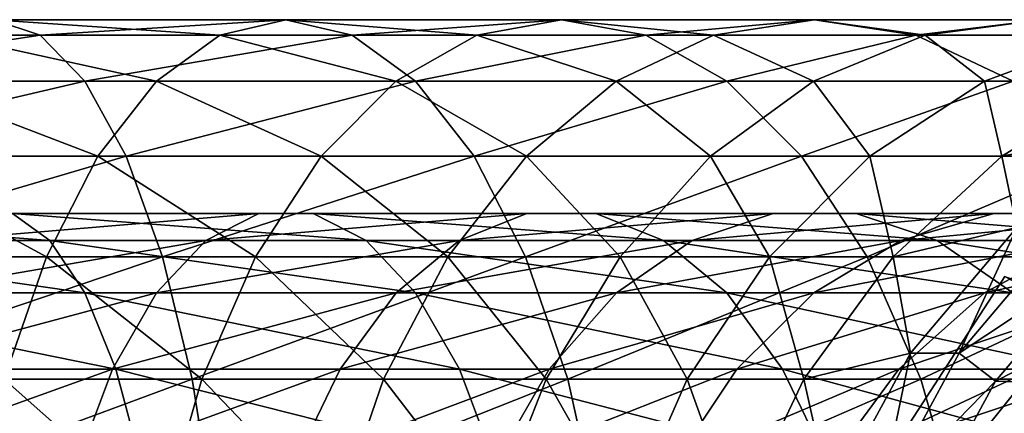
# Model space of a CAD drawing. Header units: metres. Extents: x -42 to 201, y -88 to 88.
# Tile 249 of 256: x 170.09 to 180.44, y 4.37 to 8.5. Entities that reach past the tile are written whole.
import ezdxf

# ---------------------------------------------------------------- set-up
doc = ezdxf.new("R2010")
doc.units = ezdxf.units.M
doc.layers.add('solid_500770_01', color=7, linetype='CONTINUOUS')

msp = doc.modelspace()

# ---------------------------------------------------------------- linework, layer by layer
at = {"layer": 'solid_500770_01'}
for points in [[(170.307785, 8.336675, -60.859226), (169.817307, 8.5, -62.443295), (166.89212, 8.336675, -60.043736)], [(172.197739, 8.336675, -65.128319), (169.326813, 8.336675, -64.027367), (169.817307, 8.5, -62.443295)], [(172.892197, 8.5, -63.622463), (169.817307, 8.5, -62.443295), (170.307785, 8.336675, -60.859226)], [(172.892197, 8.5, -63.622463), (172.197739, 8.336675, -65.128319), (169.817307, 8.5, -62.443295)], [(173.586639, 8.336675, -62.116608), (172.892197, 8.5, -63.622463), (170.307785, 8.336675, -60.859226)], [(174.899048, 8.336675, -66.597076), (172.197739, 8.336675, -65.128319), (172.892197, 8.5, -63.622463)], [(175.785416, 8.5, -65.195572), (172.892197, 8.5, -63.622463), (173.586639, 8.336675, -62.116608)], [(175.785416, 8.5, -65.195572), (174.899048, 8.336675, -66.597076), (172.892197, 8.5, -63.622463)], [(176.671768, 8.336675, -63.794064), (175.785416, 8.5, -65.195572), (173.586639, 8.336675, -62.116608)], [(177.383865, 8.336675, -68.408173), (174.899048, 8.336675, -66.597076), (175.785416, 8.5, -65.195572)], [(178.446747, 8.5, -67.135323), (175.785416, 8.5, -65.195572), (176.671768, 8.336675, -63.794064)], [(178.446747, 8.5, -67.135323), (177.383865, 8.336675, -68.408173), (175.785416, 8.5, -65.195572)], [(179.509628, 8.336675, -65.86248), (178.446747, 8.5, -67.135323), (176.671768, 8.336675, -63.794064)], [(179.60907, 8.336675, -70.530159), (177.383865, 8.336675, -68.408173), (178.446747, 8.5, -67.135323)], [(180.830032, 8.5, -69.408066), (178.446747, 8.5, -67.135323), (179.509628, 8.336675, -65.86248)], [(180.830032, 8.5, -69.408066), (179.60907, 8.336675, -70.530159), (178.446747, 8.5, -67.135323)], [(182.050995, 8.336675, -68.285973), (180.830032, 8.5, -69.408066), (179.509628, 8.336675, -65.86248)], [(181.536026, 8.336675, -72.926216), (179.60907, 8.336675, -70.530159), (180.830032, 8.5, -69.408066)], [(170.307785, 8.336675, -60.859226), (166.89212, 8.336675, -60.043736), (167.159439, 7.852976, -58.471764)], [(170.779419, 7.852976, -59.336033), (170.307785, 8.336675, -60.859226), (167.159439, 7.852976, -58.471764)], [(171.529984, 7.852976, -66.576302), (168.855179, 7.852976, -65.55056), (169.326813, 8.336675, -64.027367)], [(172.197739, 8.336675, -65.128319), (171.529984, 7.852976, -66.576302), (169.326813, 8.336675, -64.027367)], [(173.586639, 8.336675, -62.116608), (170.307785, 8.336675, -60.859226), (170.779419, 7.852976, -59.336033)], [(174.254395, 7.852976, -60.668621), (173.586639, 8.336675, -62.116608), (170.779419, 7.852976, -59.336033)], [(174.046768, 7.852976, -67.944733), (171.529984, 7.852976, -66.576302), (172.197739, 8.336675, -65.128319)], [(174.899048, 8.336675, -66.597076), (174.046768, 7.852976, -67.944733), (172.197739, 8.336675, -65.128319)], [(176.671768, 8.336675, -63.794064), (173.586639, 8.336675, -62.116608), (174.254395, 7.852976, -60.668621)], [(176.361832, 7.852976, -69.632095), (174.046768, 7.852976, -67.944733), (174.899048, 8.336675, -66.597076)], [(177.524063, 7.852976, -62.446411), (176.671768, 8.336675, -63.794064), (174.254395, 7.852976, -60.668621)], [(177.383865, 8.336675, -68.408173), (176.361832, 7.852976, -69.632095), (174.899048, 8.336675, -66.597076)], [(178.435013, 7.852976, -71.609123), (176.361832, 7.852976, -69.632095), (177.383865, 8.336675, -68.408173)], [(179.509628, 8.336675, -65.86248), (176.671768, 8.336675, -63.794064), (177.524063, 7.852976, -62.446411)], [(179.60907, 8.336675, -70.530159), (178.435013, 7.852976, -71.609123), (177.383865, 8.336675, -68.408173)], [(180.531677, 7.852976, -64.63855), (179.509628, 8.336675, -65.86248), (177.524063, 7.852976, -62.446411)], [(180.230347, 7.852976, -73.841507), (178.435013, 7.852976, -71.609123), (179.60907, 8.336675, -70.530159)], [(182.050995, 8.336675, -68.285973), (179.509628, 8.336675, -65.86248), (180.531677, 7.852976, -64.63855)], [(181.536026, 8.336675, -72.926216), (180.230347, 7.852976, -73.841507), (179.60907, 8.336675, -70.530159)], [(181.716675, 7.852976, -76.290504), (180.230347, 7.852976, -73.841507), (181.536026, 8.336675, -72.926216)], [(170.779419, 7.852976, -59.336033), (167.159439, 7.852976, -58.471764), (167.405823, 7.067492, -57.023026)], [(171.214096, 7.067492, -57.932247), (170.779419, 7.852976, -59.336033), (167.405823, 7.067492, -57.023026)], [(170.914581, 7.067492, -67.910774), (168.420517, 7.067492, -66.954346), (168.855179, 7.852976, -65.55056)], [(171.529984, 7.852976, -66.576302), (170.914581, 7.067492, -67.910774), (168.855179, 7.852976, -65.55056)], [(174.254395, 7.852976, -60.668621), (170.779419, 7.852976, -59.336033), (171.214096, 7.067492, -57.932247)], [(173.261276, 7.067492, -69.186729), (170.914581, 7.067492, -67.910774), (171.529984, 7.852976, -66.576302)], [(174.869812, 7.067492, -59.334152), (174.254395, 7.852976, -60.668621), (171.214096, 7.067492, -57.932247)], [(174.046768, 7.852976, -67.944733), (173.261276, 7.067492, -69.186729), (171.529984, 7.852976, -66.576302)], [(175.419907, 7.067492, -70.760078), (173.261276, 7.067492, -69.186729), (174.046768, 7.852976, -67.944733)], [(176.361832, 7.852976, -69.632095), (175.419907, 7.067492, -70.760078), (174.046768, 7.852976, -67.944733)], [(177.524063, 7.852976, -62.446411), (174.254395, 7.852976, -60.668621), (174.869812, 7.067492, -59.334152)], [(178.30954, 7.067492, -61.204411), (177.524063, 7.852976, -62.446411), (174.869812, 7.067492, -59.334152)], [(177.353012, 7.067492, -72.603508), (175.419907, 7.067492, -70.760078), (176.361832, 7.852976, -69.632095)], [(178.435013, 7.852976, -71.609123), (177.353012, 7.067492, -72.603508), (176.361832, 7.852976, -69.632095)], [(179.027023, 7.067492, -74.685043), (177.353012, 7.067492, -72.603508), (178.435013, 7.852976, -71.609123)], [(180.531677, 7.852976, -64.63855), (177.524063, 7.852976, -62.446411), (178.30954, 7.067492, -61.204411)], [(181.473587, 7.067492, -63.510574), (180.531677, 7.852976, -64.63855), (178.30954, 7.067492, -61.204411)], [(180.230347, 7.852976, -73.841507), (179.027023, 7.067492, -74.685043), (178.435013, 7.852976, -71.609123)], [(180.412918, 7.067492, -76.968552), (179.027023, 7.067492, -74.685043), (180.230347, 7.852976, -73.841507)], [(181.716675, 7.852976, -76.290504), (180.412918, 7.067492, -76.968552), (180.230347, 7.852976, -73.841507)], [(181.921371, 7.361216, -79.22776), (180.412918, 7.067492, -76.968552), (181.716675, 7.852976, -76.290504)], [(181.921371, 7.361216, -79.22776), (180.57045, 6.316731, -79.719452), (180.412918, 7.067492, -76.968552)], [(171.214096, 7.067492, -57.932247), (167.405823, 7.067492, -57.023026), (167.621765, 6.010407, -55.753197)], [(171.595078, 6.010407, -56.70182), (171.214096, 7.067492, -57.932247), (167.621765, 6.010407, -55.753197)], [(170.375168, 6.010407, -69.080444), (168.039536, 6.010407, -68.184769), (168.420517, 7.067492, -66.954346)], [(170.914581, 7.067492, -67.910774), (170.375168, 6.010407, -69.080444), (168.420517, 7.067492, -66.954346)], [(172.5728, 6.010407, -70.275352), (170.375168, 6.010407, -69.080444), (170.914581, 7.067492, -67.910774)], [(173.261276, 7.067492, -69.186729), (172.5728, 6.010407, -70.275352), (170.914581, 7.067492, -67.910774)], [(174.869812, 7.067492, -59.334152), (171.214096, 7.067492, -57.932247), (171.595078, 6.010407, -56.70182)], [(175.40921, 6.010407, -58.164478), (174.869812, 7.067492, -59.334152), (171.595078, 6.010407, -56.70182)], [(174.594315, 6.010407, -71.748756), (172.5728, 6.010407, -70.275352), (173.261276, 7.067492, -69.186729)], [(175.419907, 7.067492, -70.760078), (174.594315, 6.010407, -71.748756), (173.261276, 7.067492, -69.186729)], [(176.404617, 6.010407, -73.475098), (174.594315, 6.010407, -71.748756), (175.419907, 7.067492, -70.760078)], [(178.30954, 7.067492, -61.204411), (174.869812, 7.067492, -59.334152), (175.40921, 6.010407, -58.164478)], [(178.998016, 6.010407, -60.115788), (178.30954, 7.067492, -61.204411), (175.40921, 6.010407, -58.164478)], [(177.353012, 7.067492, -72.603508), (176.404617, 6.010407, -73.475098), (175.419907, 7.067492, -70.760078)], [(177.972305, 6.010407, -75.424408), (176.404617, 6.010407, -73.475098), (177.353012, 7.067492, -72.603508)], [(179.027023, 7.067492, -74.685043), (177.972305, 6.010407, -75.424408), (177.353012, 7.067492, -72.603508)], [(179.270157, 6.010407, -77.562866), (177.972305, 6.010407, -75.424408), (179.027023, 7.067492, -74.685043)], [(181.473587, 7.067492, -63.510574), (178.30954, 7.067492, -61.204411), (178.998016, 6.010407, -60.115788)], [(182.299179, 6.010407, -62.521893), (181.473587, 7.067492, -63.510574), (178.998016, 6.010407, -60.115788)], [(180.412918, 7.067492, -76.968552), (179.270157, 6.010407, -77.562866), (179.027023, 7.067492, -74.685043)], [(180.57045, 6.316731, -79.719452), (179.270157, 6.010407, -77.562866), (180.412918, 7.067492, -76.968552)], [(170.411407, 6.181867, -60.524559), (166.950851, 6.181867, -59.698353), (166.728012, 6.464392, -61.008713)], [(170.018265, 6.464392, -61.794262), (170.411407, 6.181867, -60.524559), (166.728012, 6.464392, -61.008713)], [(172.607666, 6.464392, -64.239449), (169.616333, 6.464392, -63.092327), (169.22319, 6.181867, -64.36203)], [(172.051025, 6.181867, -65.446457), (172.607666, 6.464392, -64.239449), (169.22319, 6.181867, -64.36203)], [(173.176727, 6.464392, -63.005474), (170.018265, 6.464392, -61.794262), (169.616333, 6.464392, -63.092327)], [(172.607666, 6.464392, -64.239449), (173.176727, 6.464392, -63.005474), (169.616333, 6.464392, -63.092327)], [(173.733353, 6.181867, -61.798466), (170.411407, 6.181867, -60.524559), (170.018265, 6.464392, -61.794262)], [(173.176727, 6.464392, -63.005474), (173.733353, 6.181867, -61.798466), (170.018265, 6.464392, -61.794262)], [(175.422241, 6.464392, -65.769806), (172.607666, 6.464392, -64.239449), (172.051025, 6.181867, -65.446457)], [(174.711792, 6.181867, -66.893173), (175.422241, 6.464392, -65.769806), (172.051025, 6.181867, -65.446457)], [(176.148575, 6.464392, -64.621338), (173.176727, 6.464392, -63.005474), (172.607666, 6.464392, -64.239449)], [(175.422241, 6.464392, -65.769806), (176.148575, 6.464392, -64.621338), (172.607666, 6.464392, -64.239449)], [(176.859024, 6.181867, -63.497967), (173.733353, 6.181867, -61.798466), (173.176727, 6.464392, -63.005474)], [(176.148575, 6.464392, -64.621338), (176.859024, 6.181867, -63.497967), (173.176727, 6.464392, -63.005474)], [(178.011261, 6.464392, -67.656845), (175.422241, 6.464392, -65.769806), (174.711792, 6.181867, -66.893173)], [(177.159317, 6.181867, -68.677086), (178.011261, 6.464392, -67.656845), (174.711792, 6.181867, -66.893173)], [(178.882233, 6.464392, -66.613808), (176.148575, 6.464392, -64.621338), (175.422241, 6.464392, -65.769806)], [(178.011261, 6.464392, -67.656845), (178.882233, 6.464392, -66.613808), (175.422241, 6.464392, -65.769806)], [(179.734192, 6.181867, -65.593567), (176.859024, 6.181867, -63.497967), (176.148575, 6.464392, -64.621338)], [(178.882233, 6.464392, -66.613808), (179.734192, 6.181867, -65.593567), (176.148575, 6.464392, -64.621338)], [(180.329773, 6.464392, -69.867813), (178.011261, 6.464392, -67.656845), (177.159317, 6.181867, -68.677086)], [(179.351105, 6.181867, -70.76722), (180.329773, 6.464392, -69.867813), (177.159317, 6.181867, -68.677086)], [(181.330292, 6.464392, -68.948318), (178.882233, 6.464392, -66.613808), (178.011261, 6.464392, -67.656845)], [(180.329773, 6.464392, -69.867813), (181.330292, 6.464392, -68.948318), (178.011261, 6.464392, -67.656845)], [(182.30896, 6.181867, -68.048912), (179.734192, 6.181867, -65.593567), (178.882233, 6.464392, -66.613808)], [(181.330292, 6.464392, -68.948318), (182.30896, 6.181867, -68.048912), (178.882233, 6.464392, -66.613808)], [(182.33754, 6.464392, -72.364357), (180.329773, 6.464392, -69.867813), (179.351105, 6.181867, -70.76722)], [(181.249161, 6.181867, -73.127319), (182.33754, 6.464392, -72.364357), (179.351105, 6.181867, -70.76722)], [(183.450256, 6.464392, -71.584351), (181.330292, 6.464392, -68.948318), (180.329773, 6.464392, -69.867813)], [(182.33754, 6.464392, -72.364357), (183.450256, 6.464392, -71.584351), (180.329773, 6.464392, -69.867813)], [(180.57045, 6.316731, -79.719452), (179.453125, 4.996175, -80.126129), (179.270157, 6.010407, -77.562866)], [(179.966156, 4.996175, -81.535667), (179.453125, 4.996175, -80.126129), (180.57045, 6.316731, -79.719452)], [(181.083481, 6.316731, -81.12899), (179.966156, 4.996175, -81.535667), (180.57045, 6.316731, -79.719452)], [(181.398056, 5.94448, -81.014496), (179.966156, 4.996175, -81.535667), (181.083481, 6.316731, -81.12899)], [(170.778595, 5.629165, -59.338715), (167.158981, 5.629165, -58.474533), (166.950851, 6.181867, -59.698353)], [(170.411407, 6.181867, -60.524559), (170.778595, 5.629165, -59.338715), (166.950851, 6.181867, -59.698353)], [(172.051025, 6.181867, -65.446457), (169.22319, 6.181867, -64.36203), (168.856003, 5.629165, -65.547874)], [(171.531158, 5.629165, -66.573753), (172.051025, 6.181867, -65.446457), (168.856003, 5.629165, -65.547874)], [(174.25322, 5.629165, -60.671173), (170.778595, 5.629165, -59.338715), (170.411407, 6.181867, -60.524559)], [(173.733353, 6.181867, -61.798466), (174.25322, 5.629165, -60.671173), (170.411407, 6.181867, -60.524559)], [(174.711792, 6.181867, -66.893173), (172.051025, 6.181867, -65.446457), (171.531158, 5.629165, -66.573753)], [(174.048264, 5.629165, -67.942352), (174.711792, 6.181867, -66.893173), (171.531158, 5.629165, -66.573753)], [(177.522552, 5.629165, -62.448788), (174.25322, 5.629165, -60.671173), (173.733353, 6.181867, -61.798466)], [(176.859024, 6.181867, -63.497967), (177.522552, 5.629165, -62.448788), (173.733353, 6.181867, -61.798466)], [(177.159317, 6.181867, -68.677086), (174.711792, 6.181867, -66.893173), (174.048264, 5.629165, -67.942352)], [(176.363632, 5.629165, -69.629944), (177.159317, 6.181867, -68.677086), (174.048264, 5.629165, -67.942352)], [(179.351105, 6.181867, -70.76722), (177.159317, 6.181867, -68.677086), (176.363632, 5.629165, -69.629944)], [(178.437088, 5.629165, -71.607224), (179.351105, 6.181867, -70.76722), (176.363632, 5.629165, -69.629944)], [(180.529877, 5.629165, -64.640709), (177.522552, 5.629165, -62.448788), (176.859024, 6.181867, -63.497967)], [(179.734192, 6.181867, -65.593567), (180.529877, 5.629165, -64.640709), (176.859024, 6.181867, -63.497967)], [(181.249161, 6.181867, -73.127319), (179.351105, 6.181867, -70.76722), (178.437088, 5.629165, -71.607224)], [(180.232651, 5.629165, -73.839897), (181.249161, 6.181867, -73.127319), (178.437088, 5.629165, -71.607224)], [(183.222977, 5.629165, -67.208908), (180.529877, 5.629165, -64.640709), (179.734192, 6.181867, -65.593567)], [(182.30896, 6.181867, -68.048912), (183.222977, 5.629165, -67.208908), (179.734192, 6.181867, -65.593567)], [(182.820511, 6.181867, -75.716431), (181.249161, 6.181867, -73.127319), (180.232651, 5.629165, -73.839897)], [(181.719162, 5.629165, -76.289207), (182.820511, 6.181867, -75.716431), (180.232651, 5.629165, -73.839897)], [(171.595078, 6.010407, -56.70182), (167.621765, 6.010407, -55.753197), (167.798996, 4.722347, -54.711075)], [(171.907745, 4.722347, -55.692036), (171.595078, 6.010407, -56.70182), (167.798996, 4.722347, -54.711075)], [(170.375168, 6.010407, -69.080444), (169.93248, 4.722347, -70.040375), (168.039536, 6.010407, -68.184769)], [(172.007782, 4.722347, -71.168762), (169.93248, 4.722347, -70.040375), (170.375168, 6.010407, -69.080444)], [(172.5728, 6.010407, -70.275352), (172.007782, 4.722347, -71.168762), (170.375168, 6.010407, -69.080444)], [(175.40921, 6.010407, -58.164478), (171.595078, 6.010407, -56.70182), (171.907745, 4.722347, -55.692036)], [(175.851898, 4.722347, -57.204552), (175.40921, 6.010407, -58.164478), (171.907745, 4.722347, -55.692036)], [(173.916763, 4.722347, -72.56015), (172.007782, 4.722347, -71.168762), (172.5728, 6.010407, -70.275352)], [(174.594315, 6.010407, -71.748756), (173.916763, 4.722347, -72.56015), (172.5728, 6.010407, -70.275352)], [(175.626297, 4.722347, -74.190384), (173.916763, 4.722347, -72.56015), (174.594315, 6.010407, -71.748756)], [(176.404617, 6.010407, -73.475098), (175.626297, 4.722347, -74.190384), (174.594315, 6.010407, -71.748756)], [(178.998016, 6.010407, -60.115788), (175.40921, 6.010407, -58.164478), (175.851898, 4.722347, -57.204552)], [(177.106705, 4.722347, -76.031181), (175.626297, 4.722347, -74.190384), (176.404617, 6.010407, -73.475098)], [(179.563034, 4.722347, -59.222378), (178.998016, 6.010407, -60.115788), (175.851898, 4.722347, -57.204552)], [(177.972305, 6.010407, -75.424408), (177.106705, 4.722347, -76.031181), (176.404617, 6.010407, -73.475098)], [(178.332321, 4.722347, -78.050606), (177.106705, 4.722347, -76.031181), (177.972305, 6.010407, -75.424408)], [(179.270157, 6.010407, -77.562866), (178.332321, 4.722347, -78.050606), (177.972305, 6.010407, -75.424408)], [(179.453125, 4.996175, -80.126129), (178.332321, 4.722347, -78.050606), (179.270157, 6.010407, -77.562866)], [(182.299179, 6.010407, -62.521893), (178.998016, 6.010407, -60.115788), (179.563034, 4.722347, -59.222378)], [(182.97673, 4.722347, -61.710503), (182.299179, 6.010407, -62.521893), (179.563034, 4.722347, -59.222378)], [(181.398056, 5.94448, -81.014496), (180.347214, 4.702672, -81.396973), (179.966156, 4.996175, -81.535667)], [(182.742676, 5.922751, -84.781822), (180.347214, 4.702672, -81.396973), (181.398056, 5.94448, -81.014496)], [(182.742676, 5.922751, -84.781822), (181.688019, 4.663472, -85.165649), (180.347214, 4.702672, -81.396973)], [(181.94101, 4.942456, -81.348969), (180.444458, 5.802061, -81.893669), (179.318695, 4.066358, -82.303413)], [(185.611862, 4.066358, -99.593758), (179.318695, 4.066358, -82.303413), (180.444458, 5.802061, -81.893669)], [(171.10376, 4.830441, -58.288555), (167.343292, 4.830441, -57.390743), (167.158981, 5.629165, -58.474533)], [(170.778595, 5.629165, -59.338715), (171.10376, 4.830441, -58.288555), (167.158981, 5.629165, -58.474533)], [(171.531158, 5.629165, -66.573753), (168.856003, 5.629165, -65.547874), (168.530838, 4.830441, -66.59803)], [(171.070786, 4.830441, -67.57206), (171.531158, 5.629165, -66.573753), (168.530838, 4.830441, -66.59803)], [(174.713608, 4.830441, -59.672867), (171.10376, 4.830441, -58.288555), (170.778595, 5.629165, -59.338715)], [(174.25322, 5.629165, -60.671173), (174.713608, 4.830441, -59.672867), (170.778595, 5.629165, -59.338715)], [(174.048264, 5.629165, -67.942352), (171.531158, 5.629165, -66.573753), (171.070786, 4.830441, -67.57206)], [(173.460648, 4.830441, -68.871483), (174.048264, 5.629165, -67.942352), (171.070786, 4.830441, -67.57206)], [(176.363632, 5.629165, -69.629944), (174.048264, 5.629165, -67.942352), (173.460648, 4.830441, -68.871483)], [(175.658997, 4.830441, -70.47377), (176.363632, 5.629165, -69.629944), (173.460648, 4.830441, -68.871483)], [(178.110168, 4.830441, -61.519657), (174.713608, 4.830441, -59.672867), (174.25322, 5.629165, -60.671173)], [(177.522552, 5.629165, -62.448788), (178.110168, 4.830441, -61.519657), (174.25322, 5.629165, -60.671173)], [(178.437088, 5.629165, -71.607224), (176.363632, 5.629165, -69.629944), (175.658997, 4.830441, -70.47377)], [(177.62764, 4.830441, -72.351112), (178.437088, 5.629165, -71.607224), (175.658997, 4.830441, -70.47377)], [(181.234512, 4.830441, -63.796879), (178.110168, 4.830441, -61.519657), (177.522552, 5.629165, -62.448788)], [(180.529877, 5.629165, -64.640709), (181.234512, 4.830441, -63.796879), (177.522552, 5.629165, -62.448788)], [(180.232651, 5.629165, -73.839897), (178.437088, 5.629165, -71.607224), (177.62764, 4.830441, -72.351112)], [(179.332443, 4.830441, -74.470932), (180.232651, 5.629165, -73.839897), (177.62764, 4.830441, -72.351112)], [(181.719162, 5.629165, -76.289207), (180.232651, 5.629165, -73.839897), (179.332443, 4.830441, -74.470932)], [(180.743835, 4.830441, -76.796448), (181.719162, 5.629165, -76.289207), (179.332443, 4.830441, -74.470932)], [(179.453125, 4.996175, -80.126129), (178.618225, 3.457262, -80.430008), (178.332321, 4.722347, -78.050606)], [(179.131256, 3.457262, -81.839546), (178.618225, 3.457262, -80.430008), (179.453125, 4.996175, -80.126129)], [(179.966156, 4.996175, -81.535667), (179.131256, 3.457262, -81.839546), (179.453125, 4.996175, -80.126129)], [(180.347214, 4.702672, -81.396973), (179.131256, 3.457262, -81.839546), (179.966156, 4.996175, -81.535667)], [(181.373795, 4.251905, -81.555412), (181.94101, 4.942456, -81.348969), (179.318695, 4.066358, -82.303413)], [(171.372711, 3.820604, -57.419979), (167.495728, 3.820604, -56.494354), (167.343292, 4.830441, -57.390743)], [(171.10376, 4.830441, -58.288555), (171.372711, 3.820604, -57.419979), (167.343292, 4.830441, -57.390743)], [(171.070786, 4.830441, -67.57206), (168.530838, 4.830441, -66.59803), (168.261902, 3.820604, -67.466614)], [(170.690002, 3.820604, -68.397743), (171.070786, 4.830441, -67.57206), (168.261902, 3.820604, -67.466614)], [(173.460648, 4.830441, -68.871483), (171.070786, 4.830441, -67.57206), (170.690002, 3.820604, -68.397743)], [(172.97464, 3.820604, -69.639961), (173.460648, 4.830441, -68.871483), (170.690002, 3.820604, -68.397743)], [(175.094376, 3.820604, -58.847176), (171.372711, 3.820604, -57.419979), (171.10376, 4.830441, -58.288555)], [(174.713608, 4.830441, -59.672867), (175.094376, 3.820604, -58.847176), (171.10376, 4.830441, -58.288555)], [(175.658997, 4.830441, -70.47377), (173.460648, 4.830441, -68.871483), (172.97464, 3.820604, -69.639961)], [(175.076187, 3.820604, -71.1717), (175.658997, 4.830441, -70.47377), (172.97464, 3.820604, -69.639961)], [(178.596176, 3.820604, -60.751183), (175.094376, 3.820604, -58.847176), (174.713608, 4.830441, -59.672867)], [(178.110168, 4.830441, -61.519657), (178.596176, 3.820604, -60.751183), (174.713608, 4.830441, -59.672867)], [(177.62764, 4.830441, -72.351112), (175.658997, 4.830441, -70.47377), (175.076187, 3.820604, -71.1717)], [(176.95816, 3.820604, -72.966377), (177.62764, 4.830441, -72.351112), (175.076187, 3.820604, -71.1717)], [(179.332443, 4.830441, -74.470932), (177.62764, 4.830441, -72.351112), (176.95816, 3.820604, -72.966377)], [(178.587906, 3.820604, -74.992867), (179.332443, 4.830441, -74.470932), (176.95816, 3.820604, -72.966377)], [(181.817307, 3.820604, -63.098953), (178.596176, 3.820604, -60.751183), (178.110168, 4.830441, -61.519657)], [(181.234512, 4.830441, -63.796879), (181.817307, 3.820604, -63.098953), (178.110168, 4.830441, -61.519657)], [(180.743835, 4.830441, -76.796448), (179.332443, 4.830441, -74.470932), (178.587906, 3.820604, -74.992867)], [(179.937149, 3.820604, -77.215981), (180.743835, 4.830441, -76.796448), (178.587906, 3.820604, -74.992867)], [(181.139633, 4.052684, -79.512291), (180.743835, 4.830441, -76.796448), (179.937149, 3.820604, -77.215981)], [(171.907745, 4.722347, -55.692036), (167.798996, 4.722347, -54.711075), (167.930679, 3.252809, -53.936707)], [(172.140076, 3.252809, -54.941696), (171.907745, 4.722347, -55.692036), (167.930679, 3.252809, -53.936707)], [(171.587936, 3.252809, -71.832626), (169.603546, 3.252809, -70.753662), (169.93248, 4.722347, -70.040375)], [(172.007782, 4.722347, -71.168762), (171.587936, 3.252809, -71.832626), (169.93248, 4.722347, -70.040375)], [(173.4133, 3.252809, -73.163071), (171.587936, 3.252809, -71.832626), (172.007782, 4.722347, -71.168762)], [(175.851898, 4.722347, -57.204552), (171.907745, 4.722347, -55.692036), (172.140076, 3.252809, -54.941696)], [(173.916763, 4.722347, -72.56015), (173.4133, 3.252809, -73.163071), (172.007782, 4.722347, -71.168762)], [(176.180847, 3.252809, -56.491264), (175.851898, 4.722347, -57.204552), (172.140076, 3.252809, -54.941696)], [(175.047958, 3.252809, -74.721893), (173.4133, 3.252809, -73.163071), (173.916763, 4.722347, -72.56015)], [(175.626297, 4.722347, -74.190384), (175.047958, 3.252809, -74.721893), (173.916763, 4.722347, -72.56015)], [(176.463516, 3.252809, -76.482063), (175.047958, 3.252809, -74.721893), (175.626297, 4.722347, -74.190384)], [(177.106705, 4.722347, -76.031181), (176.463516, 3.252809, -76.482063), (175.626297, 4.722347, -74.190384)], [(179.563034, 4.722347, -59.222378), (175.851898, 4.722347, -57.204552), (176.180847, 3.252809, -56.491264)], [(179.98288, 3.252809, -58.558517), (179.563034, 4.722347, -59.222378), (176.180847, 3.252809, -56.491264)], [(177.635437, 3.252809, -78.413025), (176.463516, 3.252809, -76.482063), (177.106705, 4.722347, -76.031181)], [(178.332321, 4.722347, -78.050606), (177.635437, 3.252809, -78.413025), (177.106705, 4.722347, -76.031181)], [(178.618225, 3.457262, -80.430008), (177.635437, 3.252809, -78.413025), (178.332321, 4.722347, -78.050606)], [(180.347214, 4.702672, -81.396973), (179.561462, 3.25531, -81.682961), (179.131256, 3.457262, -81.839546)], [(181.688019, 4.663472, -85.165649), (179.561462, 3.25531, -81.682961), (180.347214, 4.702672, -81.396973)], [(181.688019, 4.663472, -85.165649), (180.906494, 3.200641, -85.450119), (179.561462, 3.25531, -81.682961)], [(182.97673, 4.722347, -61.710503), (179.563034, 4.722347, -59.222378), (179.98288, 3.252809, -58.558517)], [(183.480194, 3.252809, -61.107586), (182.97673, 4.722347, -61.710503), (179.98288, 3.252809, -58.558517)]]:
    msp.add_3dface(points, dxfattribs=at)

doc.saveas('drawing.dxf')
